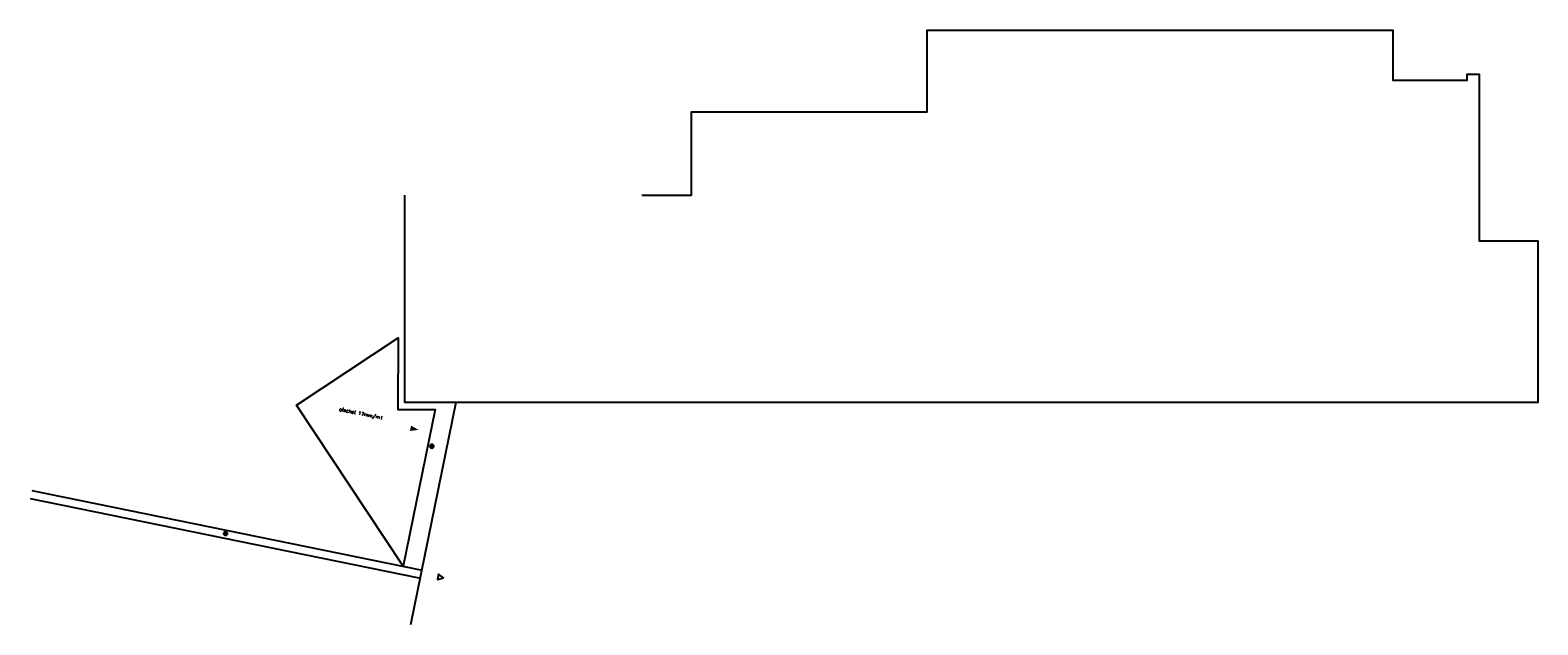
# Model space of a CAD drawing. Extents: x -101594 to 410648, y -2831 to 169921.
# Tile 31 of 31: x 317752 to 372932, y 24012 to 45783. Entities that reach past the tile are written whole.
import ezdxf
from ezdxf.enums import TextEntityAlignment as Align

# ---------------------------------------------------------------- set-up
doc = ezdxf.new("R2010")
doc.units = 0
doc.header["$LTSCALE"] = 50
doc.header["$MEASUREMENT"] = 0
for name, color, linetype in [('A--L22A4_BINNENWAND', 4, 'CONTINUOUS'), ('A--L27-A2-_DAKEN', 2, 'CONTINUOUS'), ('A--L27A1_DAKEN', 1, 'CONTINUOUS'), ('A--L52--', 7, 'CONTINUOUS'), ('A--L52--_F123-', 7, 'CONTINUOUS'), ('A--T01A-25_TEKST', 2, 'CONTINUOUS'), ('tegels', 253, 'CONTINUOUS')]:
    doc.layers.add(name, color=color, linetype=linetype)
doc.styles.add('HIEMSTRA', font='romans.shx')

# ---------------------------------------------------------------- blocks, each defined once
blk = doc.blocks.new('S050003-')
at = {"layer": 'A--L52--_F123-', "color": 1, "linetype": 'Continuous'}
for points in [[(0, 0), (2, 0)], [(1, 1), (1, -1)]]:
    blk.add_lwpolyline(points, dxfattribs=at)
blk.add_lwpolyline([(0.33, 0, 1), (1.67, 0, 1)], format="xyb", close=True, dxfattribs=at)

msp = doc.modelspace()

# ---------------------------------------------------------------- linework, layer by layer
at = {"layer": 'A--L22A4_BINNENWAND'}
msp.add_line((333331.8, 32146.8), (331674.7, 24012), dxfattribs=at)
msp.add_lwpolyline([(340148.6, 39746.9), (340148.6, 39746.9), (341959.9, 39746.9), (341959.9, 40772.5), (341959.9, 40772.5), (341959.9, 42797.5), (347884.9, 42797.5), (347884.9, 42797.5), (347884.9, 42797.5), (350584.6, 42797.5), (350584.6, 45782.5), (367619.9, 45782.5), (367619.9, 43947.5), (370339.9, 43947.5), (370339.9, 44167.5), (370779.9, 44167.5), (370779.9, 39657.5), (370779.9, 39657.5), (370779.9, 38067.5), (372932.4, 38067.5), (372932.4, 32146.8), (346049.6, 32146.8), (345369.3, 32146.8), (331464.6, 32146.8), (331464.6, 39746.9)], dxfattribs=at)
at = {"layer": 'A--L27-A2-_DAKEN'}
msp.add_lwpolyline([(332879.2, 25731.1), (332879.2, 25731.1), (332703.2, 25869.1), (332663.2, 25673.1)], close=True, dxfattribs=at)
at = {"layer": 'A--L27A1_DAKEN'}
for p, q in [((317812.1, 28928.7), (332042, 26030.1)), ((317752.2, 28634.7), (331982.1, 25736.1))]:
    msp.add_line(p, q, dxfattribs=at)
msp.add_lwpolyline([(327684.7, 32020.3, 0, 0, 0), (331966.2, 31148.5, 0, 200, 0), (331672.2, 31208.3, 0, 0, 0)], format="xyseb", dxfattribs=at)
at = {"layer": 'tegels', "color": 1}
msp.add_lwpolyline([(331406.3, 26159.5), (327505, 32056.9), (331226.8, 34524.1), (331214.6, 31896.8), (332572.2, 31896.8), (331406.3, 26159.5)], dxfattribs=at)

# ---------------------------------------------------------------- block references
at = {"layer": 'A--L52--', "xscale": 100, "yscale": 100, "zscale": 100}
for p in [(332355.9, 30552.7), (324801.9, 27356.1)]:
    msp.add_blockref('S050003-', p, dxfattribs=at)

# ---------------------------------------------------------------- texts
at = {"layer": 'A--T01A-25_TEKST', "style": 'HIEMSTRA'}
msp.add_text('afschot 17mm/m1', height=125, rotation=348.4937, dxfattribs=at).set_placement((330647, 31523.4), align=Align.RIGHT)

doc.saveas('drawing.dxf')
